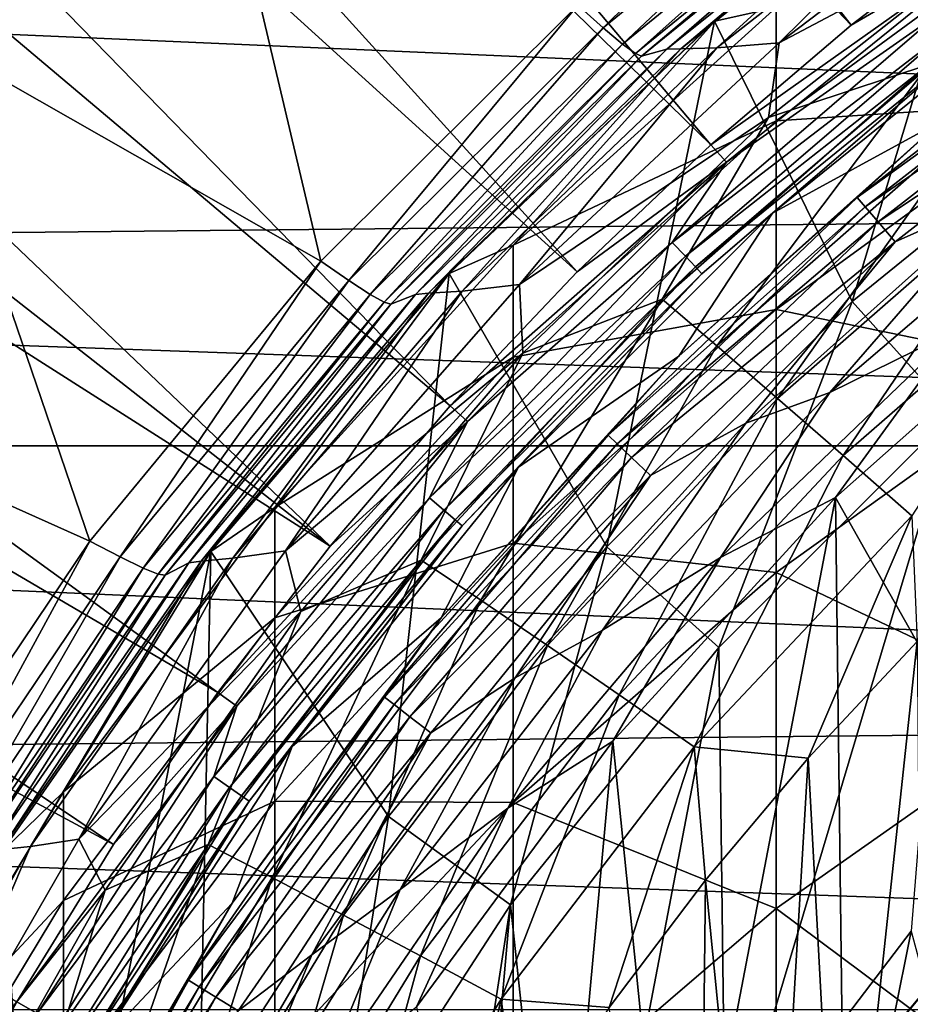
# Model space of a CAD drawing. Header units: metres. Extents: x -22 to 72, y -222 to 22.
# Tile 135 of 256: x -10.12 to -7.17, y 5.84 to 9.11. Entities that reach past the tile are written whole.
import ezdxf

# ---------------------------------------------------------------- set-up
doc = ezdxf.new("R2010")
doc.units = ezdxf.units.M
doc.layers.add('solid_509499_SW0002', color=7, linetype='CONTINUOUS')

msp = doc.modelspace()

# ---------------------------------------------------------------- linework, layer by layer
at = {"layer": 'solid_509499_SW0002'}
for points in [[(-7.36302, 9.092572, 120.188515), (-13.538434, 16.97666, 120.013718), (-14.286456, 16.352165, 120.013718)], [(-7.36302, 9.092572, 120.188515), (-6.87706, 9.465462, 120.188515), (-13.538434, 16.97666, 120.013718)], [(-7.828797, 8.69476, 120.188515), (-14.286456, 16.352165, 120.013718), (-15.005708, 15.69474, 120.013718)], [(-7.828797, 8.69476, 120.188515), (-7.36302, 9.092572, 120.188515), (-14.286456, 16.352165, 120.013718)], [(-8.273117, 8.273117, 120.188515), (-15.005708, 15.69474, 120.013718), (-15.69474, 15.005708, 120.013718)], [(-8.273117, 8.273117, 120.188515), (-7.828797, 8.69476, 120.188515), (-15.005708, 15.69474, 120.013718)], [(-8.69476, 7.828798, 120.188515), (-15.69474, 15.005708, 120.013718), (-16.352165, 14.286456, 120.013718)], [(-8.69476, 7.828798, 120.188515), (-8.273117, 8.273117, 120.188515), (-15.69474, 15.005708, 120.013718)], [(-9.092572, 7.36302, 120.188515), (-16.352165, 14.286456, 120.013718), (-16.97666, 13.538434, 120.013718)], [(-9.092572, 7.36302, 120.188515), (-8.69476, 7.828798, 120.188515), (-16.352165, 14.286456, 120.013718)], [(-9.092572, 7.36302, 120.188515), (-16.97666, 13.538434, 120.013718), (-17.566965, 12.763146, 120.013718)], [(-9.465462, 6.877061, 120.188515), (-17.566965, 12.763146, 120.013718), (-18.121891, 11.962156, 120.013718)], [(-9.465462, 6.877061, 120.188515), (-9.092572, 7.36302, 120.188515), (-17.566965, 12.763146, 120.013718)], [(-9.812407, 6.372252, 120.188515), (-18.121891, 11.962156, 120.013718), (-18.640324, 11.137075, 120.013718)], [(-9.812407, 6.372252, 120.188515), (-9.465462, 6.877061, 120.188515), (-18.121891, 11.962156, 120.013718)], [(-10.132458, 5.849977, 120.188515), (-9.812407, 6.372252, 120.188515), (-18.640324, 11.137075, 120.013718)], [(17.312515, 10.310154, 0.034086), (-17.517717, 9.957514, 0.034086), (18.179617, 8.690454, 0.034086)], [(-10.469893, 9.07528, 110.75), (-10.516161, 9.115385, 110.834335), (-9.577864, 10.096753, 110.834335)], [(-9.535724, 10.052331, 110.75), (-10.469893, 9.07528, 110.75), (-9.577864, 10.096753, 110.834335)], [(-9.123853, 8.30887, 108.125244), (-10.469893, 9.07528, 110.75), (-9.535724, 10.052331, 110.75)], [(-9.123853, 8.30887, 108.125244), (-9.535724, 10.052331, 110.75), (-8.27037, 9.158767, 108.125244)], [(18.179617, 8.690454, 0.034086), (-17.517717, 9.957514, 0.034086), (-18.351847, 8.320589, 0.034086)], [(-8.27037, 9.158767, 108.125244), (-7.338097, 9.92141, 108.125244), (-8.186584, 9.083455, 107.899406)], [(-7.338097, 9.92141, 108.125244), (-7.264462, 9.836489, 107.899368), (-8.186584, 9.083455, 107.899406)], [(-7.360428, 8.174602, 120.443748), (-7.816522, 9.105053, 120.443748), (-6.855214, 9.849166, 120.443748)], [(-6.855218, 9.849161, 237.443756), (-6.855214, 9.849166, 120.443748), (-7.816522, 9.105053, 120.443748)], [(-7.81647, 9.105098, 237.443756), (-6.855218, 9.849161, 237.443756), (-7.816522, 9.105053, 120.443748)], [(-7.61272, 9.150617, 241.299088), (-6.855218, 9.849161, 237.443756), (-7.81647, 9.105098, 237.443756)], [(-6.465596, 8.899219, 120.443748), (-7.360428, 8.174602, 120.443748), (-6.855214, 9.849166, 120.443748)], [(-8.186584, 9.083455, 107.899406), (-7.264462, 9.836489, 107.899368), (-8.122585, 9.029367, 107.660263)], [(-7.264462, 9.836489, 107.899368), (-7.207937, 9.775027, 107.66021), (-8.122585, 9.029367, 107.660263)], [(-8.122585, 9.029367, 107.660263), (-7.207937, 9.775027, 107.66021), (-8.079795, 8.997692, 107.41243)], [(-7.207937, 9.775027, 107.66021), (-7.169766, 9.738371, 107.412392), (-8.079795, 8.997692, 107.41243)], [(-7.975537, 9.011949, 104.965096), (-7.066518, 9.741084, 104.965096), (-7.929259, 9.014037, 104.658592)], [(-7.150655, 9.727085, 107.160149), (-7.066518, 9.741084, 104.965096), (-7.975537, 9.011949, 104.965096)], [(-7.066518, 9.741084, 104.965096), (-7.017509, 9.740666, 104.658592), (-7.929259, 9.014037, 104.658592)], [(-7.929259, 9.014037, 104.658592), (-7.017509, 9.740666, 104.658592), (-7.809276, 9.017029, 104.357529)], [(-7.017509, 9.740666, 104.658592), (-6.889232, 9.738073, 104.357529), (-7.809276, 9.017029, 104.357529)], [(-7.601877, 9.033228, 104.071968), (-6.664386, 9.745444, 104.071968), (-6.750127, 9.484331, 103.8088)], [(-6.889232, 9.738073, 104.357529), (-6.664386, 9.745444, 104.071968), (-7.601877, 9.033228, 104.071968)], [(-8.059002, 8.988912, 107.160149), (-8.079795, 8.997692, 107.41243), (-7.169766, 9.738371, 107.412392)], [(-7.150655, 9.727085, 107.160149), (-8.059002, 8.988912, 107.160149), (-7.169766, 9.738371, 107.412392)], [(-7.150655, 9.727085, 107.160149), (-7.975537, 9.011949, 104.965096), (-8.059002, 8.988912, 107.160149)], [(-7.809276, 9.017029, 104.357529), (-6.889232, 9.738073, 104.357529), (-7.601877, 9.033228, 104.071968)], [(-21.143082, 7.695457), (-20.391922, 9.508916), (21.143082, 7.695457)], [(-20.391922, 9.508916), (20.391922, 9.508916), (21.143082, 7.695457)], [(-7.105939, 8.962014, 103.574371), (-7.637833, 8.78523, 103.8088), (-6.750127, 9.484331, 103.8088)], [(-7.601877, 9.033228, 104.071968), (-6.750127, 9.484331, 103.8088), (-7.637833, 8.78523, 103.8088)], [(-7.61272, 8.77412, 245.141922), (-6.666843, 9.469689, 245.233032), (-7.61272, 9.150617, 241.299088)], [(-6.666843, 8.836395, 249.088287), (-6.666843, 9.469689, 245.233032), (-7.61272, 8.77412, 245.141922)], [(-6.831324, 9.402511, 120.179649), (-6.87706, 9.465462, 120.188515), (-7.36302, 9.092572, 120.188515)], [(-6.831324, 9.402511, 120.179649), (-7.36302, 9.092572, 120.188515), (-7.828797, 8.69476, 120.188515)], [(-7.776731, 8.636934, 120.179649), (-6.831324, 9.402511, 120.179649), (-7.828797, 8.69476, 120.188515)], [(-7.069339, 9.132833, 120.150909), (-6.831324, 9.402511, 120.179649), (-7.776731, 8.636934, 120.179649)], [(-7.060879, 8.775734, 112.381531), (-6.697674, 9.218558, 119.893799), (-7.624586, 8.46796, 119.893799)], [(-6.981836, 9.019789, 119.970947), (-7.624586, 8.46796, 119.893799), (-6.697674, 9.218558, 119.893799)], [(-6.441665, 9.220918, 112.246719), (-7.060879, 8.775734, 112.381531), (-7.343938, 8.519798, 112.246719)], [(-6.441665, 9.220918, 112.246719), (-7.343938, 8.519798, 112.246719), (-6.418023, 9.187075, 112.117302)], [(-7.343938, 8.519798, 112.246719), (-7.316983, 8.488528, 112.117302), (-6.418023, 9.187075, 112.117302)], [(-6.418023, 9.187075, 112.117302), (-7.316983, 8.488528, 112.117302), (-6.38051, 9.133378, 111.998299)], [(-9.123853, 8.30887, 108.125244), (-8.27037, 9.158767, 108.125244), (-9.031108, 8.244318, 107.899437)], [(-8.27037, 9.158767, 108.125244), (-8.186584, 9.083455, 107.899406), (-9.031108, 8.244318, 107.899437)], [(-8.485281, 8.361447, 241.24765), (-7.61272, 9.150617, 241.299088), (-7.81647, 9.105098, 237.443756)], [(-7.61272, 8.77412, 245.141922), (-7.61272, 9.150617, 241.299088), (-8.485281, 8.361447, 241.24765)], [(-7.957022, 8.370782, 120.150909), (-7.069339, 9.132833, 120.150909), (-7.776731, 8.636934, 120.179649)], [(-7.030777, 9.083014, 120.104256), (-7.069339, 9.132833, 120.150909), (-7.957022, 8.370782, 120.150909)], [(-7.316983, 8.488528, 112.117302), (-7.274217, 8.438914, 111.998299), (-6.38051, 9.133378, 111.998299)], [(-6.38051, 9.133378, 111.998299), (-7.274217, 8.438914, 111.998299), (-6.330542, 9.061851, 111.894188)], [(-8.174622, 7.360405, 120.443748), (-8.697567, 8.267545, 120.443748), (-7.816522, 9.105053, 120.443748)], [(-8.697514, 8.267603, 237.443756), (-7.816522, 9.105053, 120.443748), (-8.697567, 8.267545, 120.443748)], [(-8.697514, 8.267603, 237.443756), (-7.81647, 9.105098, 237.443756), (-7.816522, 9.105053, 120.443748)], [(-8.485281, 8.361447, 241.24765), (-7.81647, 9.105098, 237.443756), (-8.697514, 8.267603, 237.443756)], [(-7.360428, 8.174602, 120.443748), (-8.174622, 7.360405, 120.443748), (-7.816522, 9.105053, 120.443748)], [(-9.890414, 7.379819, 108.125244), (-11.304408, 8.01185, 110.75), (-10.469893, 9.07528, 110.75)], [(-9.890414, 7.379819, 108.125244), (-10.469893, 9.07528, 110.75), (-9.123853, 8.30887, 108.125244)], [(-9.031108, 8.244318, 107.899437), (-8.186584, 9.083455, 107.899406), (-8.960552, 8.198461, 107.660316)], [(-8.186584, 9.083455, 107.899406), (-8.122585, 9.029367, 107.660263), (-8.960552, 8.198461, 107.660316)], [(-7.913618, 8.325121, 120.104256), (-7.030777, 9.083014, 120.104256), (-7.957022, 8.370782, 120.150909)], [(-7.00093, 9.044456, 120.04287), (-7.030777, 9.083014, 120.104256), (-7.913618, 8.325121, 120.104256)], [(-7.274217, 8.438914, 111.998299), (-7.217249, 8.372826, 111.894188), (-6.330542, 9.061851, 111.894188)], [(-6.330542, 9.061851, 111.894188), (-7.217249, 8.372826, 111.894188), (-6.862238, 8.530915, 111.808891)], [(-8.960552, 8.198461, 107.660316), (-8.122585, 9.029367, 107.660263), (-8.913759, 8.172306, 107.412476)], [(-8.122585, 9.029367, 107.660263), (-8.079795, 8.997692, 107.41243), (-8.913759, 8.172306, 107.412476)], [(-8.463771, 8.23118, 104.071968), (-7.601877, 9.033228, 104.071968), (-7.637833, 8.78523, 103.8088)], [(-7.809276, 9.017029, 104.357529), (-7.601877, 9.033228, 104.071968), (-8.463771, 8.23118, 104.071968)], [(-7.880023, 8.289779, 120.04287), (-7.00093, 9.044456, 120.04287), (-7.913618, 8.325121, 120.104256)], [(-6.981836, 9.019789, 119.970947), (-7.00093, 9.044456, 120.04287), (-7.880023, 8.289779, 120.04287)], [(-8.891596, 8.166245, 107.160149), (-8.913759, 8.172306, 107.412476), (-8.079795, 8.997692, 107.41243)], [(-8.059002, 8.988912, 107.160149), (-8.891596, 8.166245, 107.160149), (-8.079795, 8.997692, 107.41243)], [(-8.059002, 8.988912, 107.160149), (-8.809773, 8.198311, 104.965096), (-8.891596, 8.166245, 107.160149)], [(-8.809773, 8.198311, 104.965096), (-7.975537, 9.011949, 104.965096), (-8.766227, 8.202395, 104.658592)], [(-8.059002, 8.988912, 107.160149), (-7.975537, 9.011949, 104.965096), (-8.809773, 8.198311, 104.965096)], [(-8.766227, 8.202395, 104.658592), (-7.929259, 9.014037, 104.658592), (-8.654328, 8.209395, 104.357529)], [(-7.975537, 9.011949, 104.965096), (-7.929259, 9.014037, 104.658592), (-8.766227, 8.202395, 104.658592)], [(-8.654328, 8.209395, 104.357529), (-7.809276, 9.017029, 104.357529), (-8.463771, 8.23118, 104.071968)], [(-7.929259, 9.014037, 104.658592), (-7.809276, 9.017029, 104.357529), (-8.654328, 8.209395, 104.357529)], [(-7.858531, 8.26717, 119.970947), (-6.981836, 9.019789, 119.970947), (-7.880023, 8.289779, 120.04287)], [(-7.858531, 8.26717, 119.970947), (-7.624586, 8.46796, 119.893799), (-6.981836, 9.019789, 119.970947)], [(-7.105939, 8.962014, 103.574371), (-7.990859, 8.182801, 103.574371), (-7.637833, 8.78523, 103.8088)], [(-7.80947, 8.027666, 103.374344), (-7.990859, 8.182801, 103.574371), (-7.105939, 8.962014, 103.574371)], [(-7.80947, 8.027666, 103.374344), (-7.105939, 8.962014, 103.574371), (-6.943722, 8.787262, 103.374344)], [(-6.465714, 8.899132, 142.577728), (-7.36047, 8.174562, 142.577728), (-7.360428, 8.174602, 120.443748)], [(-7.025901, 7.802994, 143.443756), (-7.36047, 8.174562, 142.577728), (-6.465714, 8.899132, 142.577728)], [(-6.465714, 8.899132, 142.577728), (-7.360428, 8.174602, 120.443748), (-6.465596, 8.899219, 120.443748)], [(-7.61272, 8.148233, 248.952087), (-6.666843, 8.836395, 249.088287), (-7.61272, 8.77412, 245.141922)], [(-6.666843, 7.953448, 252.89415), (-6.666843, 8.836395, 249.088287), (-7.61272, 8.148233, 248.952087)], [(-8.485281, 7.989974, 245.039215), (-7.61272, 8.77412, 245.141922), (-8.485281, 8.361447, 241.24765)], [(-7.61272, 8.148233, 248.952087), (-7.61272, 8.77412, 245.141922), (-8.485281, 7.989974, 245.039215)], [(-8.463771, 8.23118, 104.071968), (-7.637833, 8.78523, 103.8088), (-8.453579, 8.003359, 103.8088)], [(-7.990859, 8.182801, 103.574371), (-8.453579, 8.003359, 103.8088), (-7.637833, 8.78523, 103.8088)], [(-7.935647, 7.993437, 112.381531), (-7.060879, 8.775734, 112.381531), (-7.624586, 8.46796, 119.893799)], [(-7.343938, 8.519798, 112.246719), (-7.060879, 8.775734, 112.381531), (-7.935647, 7.993437, 112.381531)], [(-7.80947, 8.027666, 103.374344), (-6.943722, 8.787262, 103.374344), (-7.607455, 7.853316, 103.213539)], [(-6.943722, 8.787262, 103.374344), (-6.763115, 8.591171, 103.213539), (-7.607455, 7.853316, 103.213539)], [(-7.776731, 8.636934, 120.179649), (-7.828797, 8.69476, 120.188515), (-8.273117, 8.273117, 120.188515)], [(18.179617, 8.690454, 0.034086), (-18.351847, 8.320589, 0.034086), (18.895605, 6.99847, 0.034086)], [(-7.776731, 8.636934, 120.179649), (-8.273117, 8.273117, 120.188515), (-8.69476, 7.828798, 120.188515)], [(-8.636934, 7.776731, 120.179649), (-7.776731, 8.636934, 120.179649), (-8.69476, 7.828798, 120.188515)], [(-7.957022, 8.370782, 120.150909), (-7.776731, 8.636934, 120.179649), (-8.636934, 7.776731, 120.179649)], [(-7.607455, 7.853316, 103.213539), (-6.763115, 8.591171, 103.213539), (-7.389721, 7.663912, 103.095833)], [(-6.603004, 8.581933, 111.745613), (-7.433816, 7.873221, 111.745613), (-7.009747, 8.081512, 111.706749)], [(-6.862238, 8.530915, 111.808891), (-7.433816, 7.873221, 111.745613), (-6.603004, 8.581933, 111.745613)], [(-6.763115, 8.591171, 103.213539), (-6.568508, 8.378439, 103.095833), (-7.389721, 7.663912, 103.095833)], [(-6.862238, 8.530915, 111.808891), (-7.712471, 7.770755, 111.808891), (-7.433816, 7.873221, 111.745613)], [(-7.217249, 8.372826, 111.894188), (-7.712471, 7.770755, 111.808891), (-6.862238, 8.530915, 111.808891)], [(-7.343938, 8.519798, 112.246719), (-7.935647, 7.993437, 112.381531), (-8.170423, 7.730756, 112.246719)], [(-7.343938, 8.519798, 112.246719), (-8.170423, 7.730756, 112.246719), (-7.316983, 8.488528, 112.117302)], [(-7.935647, 7.993437, 112.381531), (-7.624586, 8.46796, 119.893799), (-8.46796, 7.624586, 119.893799)], [(-7.858531, 8.26717, 119.970947), (-8.46796, 7.624586, 119.893799), (-7.624586, 8.46796, 119.893799)], [(-8.170423, 7.730756, 112.246719), (-8.140434, 7.702382, 112.117302), (-7.316983, 8.488528, 112.117302)], [(-7.316983, 8.488528, 112.117302), (-8.140434, 7.702382, 112.117302), (-7.274217, 8.438914, 111.998299)], [(-8.140434, 7.702382, 112.117302), (-8.092855, 7.657363, 111.998299), (-7.274217, 8.438914, 111.998299)], [(-7.274217, 8.438914, 111.998299), (-8.092855, 7.657363, 111.998299), (-7.217249, 8.372826, 111.894188)], [(-8.763055, 7.522836, 120.150909), (-7.957022, 8.370782, 120.150909), (-8.636934, 7.776731, 120.179649)], [(-7.913618, 8.325121, 120.104256), (-7.957022, 8.370782, 120.150909), (-8.763055, 7.522836, 120.150909)], [(-8.092855, 7.657363, 111.998299), (-8.029476, 7.597394, 111.894188), (-7.217249, 8.372826, 111.894188)], [(-7.217249, 8.372826, 111.894188), (-8.029476, 7.597394, 111.894188), (-7.712471, 7.770755, 111.808891)], [(-7.389721, 7.663912, 103.095833), (-6.568508, 8.378439, 103.095833), (-7.161562, 7.463974, 103.024078)], [(-9.276126, 7.490733, 241.190903), (-8.485281, 8.361447, 241.24765), (-8.697514, 8.267603, 237.443756)], [(-8.485281, 7.989974, 245.039215), (-8.485281, 8.361447, 241.24765), (-9.276126, 7.490733, 241.190903)], [(18.895605, 6.99847, 0.034086), (-18.351847, 8.320589, 0.034086), (-19.03343, 6.614458, 0.034086)], [(-9.890414, 7.379819, 108.125244), (-9.123853, 8.30887, 108.125244), (-9.79003, 7.327032, 107.899475)], [(-9.123853, 8.30887, 108.125244), (-9.031108, 8.244318, 107.899437), (-9.79003, 7.327032, 107.899475)], [(-8.715254, 7.4818, 120.104256), (-7.913618, 8.325121, 120.104256), (-8.763055, 7.522836, 120.150909)], [(-7.880023, 8.289779, 120.04287), (-7.913618, 8.325121, 120.104256), (-8.715254, 7.4818, 120.104256)], [(-8.678256, 7.450038, 120.04287), (-7.880023, 8.289779, 120.04287), (-8.715254, 7.4818, 120.104256)], [(-7.858531, 8.26717, 119.970947), (-7.880023, 8.289779, 120.04287), (-8.678256, 7.450038, 120.04287)], [(-9.79003, 7.327032, 107.899475), (-9.031108, 8.244318, 107.899437), (-9.713924, 7.29015, 107.66037)], [(-9.031108, 8.244318, 107.899437), (-8.960552, 8.198461, 107.660316), (-9.713924, 7.29015, 107.66037)], [(-8.697514, 8.267603, 237.443756), (-8.697567, 8.267545, 120.443748), (-9.489309, 7.34527, 120.443748)], [(-9.489309, 7.345272, 237.443756), (-8.697514, 8.267603, 237.443756), (-9.489309, 7.34527, 120.443748)], [(-9.276126, 7.490733, 241.190903), (-8.697514, 8.267603, 237.443756), (-9.489309, 7.345272, 237.443756)], [(-8.899229, 6.465578, 120.443748), (-9.489309, 7.34527, 120.443748), (-8.697567, 8.267545, 120.443748)], [(-8.174622, 7.360405, 120.443748), (-8.899229, 6.465578, 120.443748), (-8.697567, 8.267545, 120.443748)], [(-8.654588, 7.42972, 119.970947), (-7.858531, 8.26717, 119.970947), (-8.678256, 7.450038, 120.04287)], [(-8.654588, 7.42972, 119.970947), (-8.46796, 7.624586, 119.893799), (-7.858531, 8.26717, 119.970947)], [(-6.595754, 8.251589, 111.693748), (-7.41496, 7.524032, 111.693748), (-6.743006, 6.33201, 111.693748)], [(-7.009747, 8.081512, 111.706749), (-7.41496, 7.524032, 111.693748), (-6.595754, 8.251589, 111.693748)], [(-9.416277, 7.32293, 104.357529), (-8.654328, 8.209395, 104.357529), (-9.241497, 7.347277, 104.071968)], [(-8.766227, 8.202395, 104.658592), (-8.654328, 8.209395, 104.357529), (-9.416277, 7.32293, 104.357529)], [(-9.241497, 7.347277, 104.071968), (-8.463771, 8.23118, 104.071968), (-8.453579, 8.003359, 103.8088)], [(-8.654328, 8.209395, 104.357529), (-8.463771, 8.23118, 104.071968), (-9.241497, 7.347277, 104.071968)], [(-9.713924, 7.29015, 107.66037), (-8.960552, 8.198461, 107.660316), (-9.663809, 7.269983, 107.412514)], [(-8.960552, 8.198461, 107.660316), (-8.913759, 8.172306, 107.412476), (-9.663809, 7.269983, 107.412514)], [(-9.640612, 7.266819, 107.160149), (-9.663809, 7.269983, 107.412514), (-8.913759, 8.172306, 107.412476)], [(-8.891596, 8.166245, 107.160149), (-9.640612, 7.266819, 107.160149), (-8.913759, 8.172306, 107.412476)], [(-9.561405, 7.307799, 104.965096), (-8.809773, 8.198311, 104.965096), (-9.520519, 7.313395, 104.658592)], [(-8.891596, 8.166245, 107.160149), (-8.809773, 8.198311, 104.965096), (-9.561405, 7.307799, 104.965096)], [(-9.520519, 7.313395, 104.658592), (-8.766227, 8.202395, 104.658592), (-9.416277, 7.32293, 104.357529)], [(-8.809773, 8.198311, 104.965096), (-8.766227, 8.202395, 104.658592), (-9.520519, 7.313395, 104.658592)], [(-7.990859, 8.182801, 103.574371), (-8.790854, 7.316622, 103.574371), (-8.453579, 8.003359, 103.8088)], [(-8.592628, 7.183174, 103.374344), (-8.790854, 7.316622, 103.574371), (-7.990859, 8.182801, 103.574371)], [(-8.592628, 7.183174, 103.374344), (-7.990859, 8.182801, 103.574371), (-7.80947, 8.027666, 103.374344)], [(-8.174558, 7.360476, 142.577728), (-8.174622, 7.360405, 120.443748), (-7.360428, 8.174602, 120.443748)], [(-7.36047, 8.174562, 142.577728), (-8.174558, 7.360476, 142.577728), (-7.360428, 8.174602, 120.443748)], [(-7.802994, 7.025901, 143.443756), (-8.174558, 7.360476, 142.577728), (-7.36047, 8.174562, 142.577728)], [(-7.025901, 7.802994, 143.443756), (-7.802994, 7.025901, 143.443756), (-7.36047, 8.174562, 142.577728)], [(-8.891596, 8.166245, 107.160149), (-9.561405, 7.307799, 104.965096), (-9.640612, 7.266819, 107.160149)], [(-8.485281, 7.372437, 248.798553), (-7.61272, 8.148233, 248.952087), (-8.485281, 7.989974, 245.039215)], [(-7.61272, 7.275613, 252.71344), (-7.61272, 8.148233, 248.952087), (-8.485281, 7.372437, 248.798553)], [(-7.61272, 7.275613, 252.71344), (-6.666843, 7.953448, 252.89415), (-7.61272, 8.148233, 248.952087)], [(-7.009747, 8.081512, 111.706749), (-7.796721, 7.325199, 111.706749), (-7.41496, 7.524032, 111.693748)], [(-7.433816, 7.873221, 111.745613), (-7.796721, 7.325199, 111.706749), (-7.009747, 8.081512, 111.706749)], [(-10.562752, 6.380463, 108.125244), (-11.304408, 8.01185, 110.75), (-9.890414, 7.379819, 108.125244)], [(-8.592628, 7.183174, 103.374344), (-7.80947, 8.027666, 103.374344), (-8.371784, 7.032865, 103.213539)], [(-7.80947, 8.027666, 103.374344), (-7.607455, 7.853316, 103.213539), (-8.371784, 7.032865, 103.213539)], [(-9.276126, 7.124801, 244.925903), (-8.485281, 7.989974, 245.039215), (-9.276126, 7.490733, 241.190903)], [(-8.485281, 7.372437, 248.798553), (-8.485281, 7.989974, 245.039215), (-9.276126, 7.124801, 244.925903)], [(-9.241497, 7.347277, 104.071968), (-8.453579, 8.003359, 103.8088), (-9.18968, 7.146085, 103.8088)], [(-8.790854, 7.316622, 103.574371), (-9.18968, 7.146085, 103.8088), (-8.453579, 8.003359, 103.8088)], [(-8.724271, 7.124368, 112.381531), (-7.935647, 7.993437, 112.381531), (-8.46796, 7.624586, 119.893799)], [(-8.170423, 7.730756, 112.246719), (-7.935647, 7.993437, 112.381531), (-8.724271, 7.124368, 112.381531)], [(-6.666843, 6.824593, 256.63443), (-6.666843, 7.953448, 252.89415), (-7.61272, 7.275613, 252.71344)], [(-8.371784, 7.032865, 103.213539), (-7.607455, 7.853316, 103.213539), (-8.133679, 6.869264, 103.095833)], [(-7.433816, 7.873221, 111.745613), (-8.189021, 7.084432, 111.745613), (-7.796721, 7.325199, 111.706749)], [(-7.712471, 7.770755, 111.808891), (-8.189021, 7.084432, 111.745613), (-7.433816, 7.873221, 111.745613)], [(-7.607455, 7.853316, 103.213539), (-7.389721, 7.663912, 103.095833), (-8.133679, 6.869264, 103.095833)], [(-8.636934, 7.776731, 120.179649), (-8.69476, 7.828798, 120.188515), (-9.092572, 7.36302, 120.188515)], [(-7.780267, 5.27517, 158.443756), (-7.803001, 7.025892, 158.443756), (-7.025892, 7.803001, 158.443756)], [(-7.025901, 7.802994, 143.443756), (-7.025892, 7.803001, 158.443756), (-7.803001, 7.025892, 158.443756)], [(-7.025901, 7.802994, 143.443756), (-7.803001, 7.025892, 158.443756), (-7.802994, 7.025901, 143.443756)], [(-7.164359, 6.085389, 158.443756), (-7.780267, 5.27517, 158.443756), (-7.025892, 7.803001, 158.443756)], [(-8.636934, 7.776731, 120.179649), (-9.092572, 7.36302, 120.188515), (-9.465462, 6.877061, 120.188515)], [(-9.402511, 6.831324, 120.179649), (-8.636934, 7.776731, 120.179649), (-9.465462, 6.877061, 120.188515)], [(-8.763055, 7.522836, 120.150909), (-8.636934, 7.776731, 120.179649), (-9.402511, 6.831324, 120.179649)], [(-7.712471, 7.770755, 111.808891), (-8.479011, 6.92627, 111.808891), (-8.189021, 7.084432, 111.745613)], [(-8.029476, 7.597394, 111.894188), (-8.479011, 6.92627, 111.808891), (-7.712471, 7.770755, 111.808891)], [(-8.170423, 7.730756, 112.246719), (-8.724271, 7.124368, 112.381531), (-8.91259, 6.861934, 112.246719)], [(-8.170423, 7.730756, 112.246719), (-8.91259, 6.861934, 112.246719), (-8.140434, 7.702382, 112.117302)], [(-21.73333, 5.823431), (-21.143082, 7.695457), (21.73333, 5.823431)], [(-21.143082, 7.695457), (21.143082, 7.695457), (21.73333, 5.823431)], [(-8.91259, 6.861934, 112.246719), (-8.879878, 6.836748, 112.117302), (-8.140434, 7.702382, 112.117302)], [(-8.140434, 7.702382, 112.117302), (-8.879878, 6.836748, 112.117302), (-8.092855, 7.657363, 111.998299)], [(-8.879878, 6.836748, 112.117302), (-8.827976, 6.796789, 111.998299), (-8.092855, 7.657363, 111.998299)], [(-8.092855, 7.657363, 111.998299), (-8.827976, 6.796789, 111.998299), (-8.029476, 7.597394, 111.894188)], [(-8.133679, 6.869264, 103.095833), (-7.389721, 7.663912, 103.095833), (-7.884099, 6.696257, 103.024078)], [(-7.389721, 7.663912, 103.095833), (-7.161562, 7.463974, 103.024078), (-7.884099, 6.696257, 103.024078)], [(-8.724271, 7.124368, 112.381531), (-8.46796, 7.624586, 119.893799), (-9.218558, 6.697674, 119.893799)], [(-8.654588, 7.42972, 119.970947), (-9.218558, 6.697674, 119.893799), (-8.46796, 7.624586, 119.893799)], [(-8.827976, 6.796789, 111.998299), (-8.758841, 6.74356, 111.894188), (-8.029476, 7.597394, 111.894188)], [(-8.029476, 7.597394, 111.894188), (-8.758841, 6.74356, 111.894188), (-8.479011, 6.92627, 111.808891)], [(-9.479167, 6.597695, 120.150909), (-8.763055, 7.522836, 120.150909), (-9.402511, 6.831324, 120.179649)], [(-8.715254, 7.4818, 120.104256), (-8.763055, 7.522836, 120.150909), (-9.479167, 6.597695, 120.150909)], [(-7.41496, 7.524032, 111.693748), (-8.154501, 6.715415, 111.693748), (-7.951953, 4.725349, 111.693748)], [(-7.796721, 7.325199, 111.706749), (-8.154501, 6.715415, 111.693748), (-7.41496, 7.524032, 111.693748)], [(-7.41496, 7.524032, 111.693748), (-7.951953, 4.725349, 111.693748), (-7.391119, 5.561821, 111.693748)], [(-7.41496, 7.524032, 111.693748), (-7.391119, 5.561821, 111.693748), (-6.743006, 6.33201, 111.693748)], [(-9.977635, 6.546859, 241.129379), (-9.276126, 7.490733, 241.190903), (-9.489309, 7.345272, 237.443756)], [(-9.276126, 7.124801, 244.925903), (-9.276126, 7.490733, 241.190903), (-9.977635, 6.546859, 241.129379)], [(-9.42746, 6.561706, 120.104256), (-8.715254, 7.4818, 120.104256), (-9.479167, 6.597695, 120.150909)], [(-8.678256, 7.450038, 120.04287), (-8.715254, 7.4818, 120.104256), (-9.42746, 6.561706, 120.104256)], [(-7.884099, 6.696257, 103.024078), (-7.161562, 7.463974, 103.024078), (-7.506194, 6.659606, 103)], [(-7.161562, 7.463974, 103.024078), (-7.144392, 7.046342, 103), (-7.506194, 6.659606, 103)], [(-9.387439, 6.53385, 120.04287), (-8.678256, 7.450038, 120.04287), (-9.42746, 6.561706, 120.104256)], [(-8.654588, 7.42972, 119.970947), (-8.678256, 7.450038, 120.04287), (-9.387439, 6.53385, 120.04287)], [(-9.361836, 6.51603, 119.970947), (-8.654588, 7.42972, 119.970947), (-9.387439, 6.53385, 120.04287)], [(-9.361836, 6.51603, 119.970947), (-9.218558, 6.697674, 119.893799), (-8.654588, 7.42972, 119.970947)], [(-10.562752, 6.380463, 108.125244), (-9.890414, 7.379819, 108.125244), (-10.456154, 6.340291, 107.899513)], [(-9.890414, 7.379819, 108.125244), (-9.79003, 7.327032, 107.899475), (-10.456154, 6.340291, 107.899513)], [(-9.276126, 6.516479, 248.62915), (-8.485281, 7.372437, 248.798553), (-9.276126, 7.124801, 244.925903)], [(-8.485281, 6.511459, 252.509705), (-8.485281, 7.372437, 248.798553), (-9.276126, 6.516479, 248.62915)], [(-8.899143, 6.465698, 142.577728), (-8.899229, 6.465578, 120.443748), (-8.174622, 7.360405, 120.443748)], [(-8.174558, 7.360476, 142.577728), (-8.899143, 6.465698, 142.577728), (-8.174622, 7.360405, 120.443748)], [(-8.494635, 6.171805, 143.443756), (-8.899143, 6.465698, 142.577728), (-8.174558, 7.360476, 142.577728)], [(-7.802994, 7.025901, 143.443756), (-8.494635, 6.171805, 143.443756), (-8.174558, 7.360476, 142.577728)], [(-8.485281, 6.511459, 252.509705), (-7.61272, 7.275613, 252.71344), (-8.485281, 7.372437, 248.798553)], [(-10.456154, 6.340291, 107.899513), (-9.79003, 7.327032, 107.899475), (-10.375589, 6.313011, 107.660423)], [(-9.79003, 7.327032, 107.899475), (-9.713924, 7.29015, 107.66037), (-10.375589, 6.313011, 107.660423)], [(-10.183731, 6.347568, 237.443756), (-9.489309, 7.345272, 237.443756), (-10.183717, 6.34759, 120.443748)], [(-9.977635, 6.546859, 241.129379), (-9.489309, 7.345272, 237.443756), (-10.183731, 6.347568, 237.443756)], [(-9.489309, 7.345272, 237.443756), (-9.489309, 7.34527, 120.443748), (-10.183717, 6.34759, 120.443748)], [(-10.049007, 4.474086, 120.443748), (-10.183717, 6.34759, 120.443748), (-9.489309, 7.34527, 120.443748)], [(-10.087804, 6.366145, 104.357529), (-9.416277, 7.32293, 104.357529), (-9.92732, 6.390309, 104.071968)], [(-9.520519, 7.313395, 104.658592), (-9.416277, 7.32293, 104.357529), (-10.087804, 6.366145, 104.357529)], [(-9.526299, 5.499966, 120.443748), (-10.049007, 4.474086, 120.443748), (-9.489309, 7.34527, 120.443748)], [(-9.92732, 6.390309, 104.071968), (-9.241497, 7.347277, 104.071968), (-9.18968, 7.146085, 103.8088)], [(-9.416277, 7.32293, 104.357529), (-9.241497, 7.347277, 104.071968), (-9.92732, 6.390309, 104.071968)], [(-8.899229, 6.465578, 120.443748), (-9.526299, 5.499966, 120.443748), (-9.489309, 7.34527, 120.443748)], [(-7.796721, 7.325199, 111.706749), (-8.502534, 6.492634, 111.706749), (-8.154501, 6.715415, 111.693748)], [(-8.189021, 7.084432, 111.745613), (-8.502534, 6.492634, 111.706749), (-7.796721, 7.325199, 111.706749)], [(-10.375589, 6.313011, 107.660423), (-9.713924, 7.29015, 107.66037), (-10.32288, 6.299217, 107.41256)], [(-9.713924, 7.29015, 107.66037), (-9.663809, 7.269983, 107.412514), (-10.32288, 6.299217, 107.41256)], [(-10.223384, 6.348765, 104.965096), (-9.561405, 7.307799, 104.965096), (-10.185021, 6.355421, 104.658592)], [(-9.640612, 7.266819, 107.160149), (-9.561405, 7.307799, 104.965096), (-10.223384, 6.348765, 104.965096)], [(-10.185021, 6.355421, 104.658592), (-9.520519, 7.313395, 104.658592), (-10.087804, 6.366145, 104.357529)], [(-9.561405, 7.307799, 104.965096), (-9.520519, 7.313395, 104.658592), (-10.185021, 6.355421, 104.658592)], [(-8.790854, 7.316622, 103.574371), (-9.497419, 6.372683, 103.574371), (-9.18968, 7.146085, 103.8088)], [(-9.284914, 6.262716, 103.374344), (-9.497419, 6.372683, 103.574371), (-8.790854, 7.316622, 103.574371)], [(-9.284914, 6.262716, 103.374344), (-8.790854, 7.316622, 103.574371), (-8.592628, 7.183174, 103.374344)], [(-10.299006, 6.299088, 107.160149), (-10.32288, 6.299217, 107.41256), (-9.663809, 7.269983, 107.412514)], [(-9.640612, 7.266819, 107.160149), (-10.299006, 6.299088, 107.160149), (-9.663809, 7.269983, 107.412514)], [(-9.640612, 7.266819, 107.160149), (-10.223384, 6.348765, 104.965096), (-10.299006, 6.299088, 107.160149)], [(-7.61272, 6.159961, 256.409973), (-7.61272, 7.275613, 252.71344), (-8.485281, 6.511459, 252.509705)], [(-7.61272, 6.159961, 256.409973), (-6.666843, 6.824593, 256.63443), (-7.61272, 7.275613, 252.71344)], [(-9.284914, 6.262716, 103.374344), (-8.592628, 7.183174, 103.374344), (-9.048062, 6.138445, 103.213539)], [(-8.592628, 7.183174, 103.374344), (-8.371784, 7.032865, 103.213539), (-9.048062, 6.138445, 103.213539)], [(-9.977635, 6.186935, 244.803055), (-9.276126, 7.124801, 244.925903), (-9.977635, 6.546859, 241.129379)], [(-9.276126, 6.516479, 248.62915), (-9.276126, 7.124801, 244.925903), (-9.977635, 6.186935, 244.803055)], [(-9.92732, 6.390309, 104.071968), (-9.18968, 7.146085, 103.8088), (-9.839201, 6.221484, 103.8088)], [(-9.497419, 6.372683, 103.574371), (-9.839201, 6.221484, 103.8088), (-9.18968, 7.146085, 103.8088)], [(-9.418191, 6.177962, 112.381531), (-8.724271, 7.124368, 112.381531), (-9.218558, 6.697674, 119.893799)], [(-8.91259, 6.861934, 112.246719), (-8.724271, 7.124368, 112.381531), (-9.418191, 6.177962, 112.381531)], [(-8.189021, 7.084432, 111.745613), (-8.860936, 6.223588, 111.745613), (-8.502534, 6.492634, 111.706749)], [(-8.479011, 6.92627, 111.808891), (-8.860936, 6.223588, 111.745613), (-8.189021, 7.084432, 111.745613)], [(-9.048062, 6.138445, 103.213539), (-8.371784, 7.032865, 103.213539), (-8.792605, 6.002801, 103.095833)], [(-8.371784, 7.032865, 103.213539), (-8.133679, 6.869264, 103.095833), (-8.792605, 6.002801, 103.095833)], [(-7.399216, 4.670553, 103), (-7.506194, 6.659606, 103), (-7.144392, 7.046342, 103)], [(-7.126054, 5.077583, 103), (-7.399216, 4.670553, 103), (-7.144392, 7.046342, 103)], [(18.895605, 6.99847, 0.034086), (-19.03343, 6.614458, 0.034086), (19.454498, 5.248329, 0.034086)], [(-7.802994, 7.025901, 143.443756), (-8.494631, 6.171809, 158.443756), (-8.494635, 6.171805, 143.443756)], [(-7.802994, 7.025901, 143.443756), (-7.803001, 7.025892, 158.443756), (-8.494631, 6.171809, 158.443756)], [(-8.30497, 4.403119, 158.443756), (-8.494631, 6.171809, 158.443756), (-7.803001, 7.025892, 158.443756)], [(-7.780267, 5.27517, 158.443756), (-8.30497, 4.403119, 158.443756), (-7.803001, 7.025892, 158.443756)], [(-8.479011, 6.92627, 111.808891), (-9.153541, 6.006624, 111.808891), (-8.860936, 6.223588, 111.745613)], [(-8.758841, 6.74356, 111.894188), (-9.153541, 6.006624, 111.808891), (-8.479011, 6.92627, 111.808891)], [(-9.402511, 6.831324, 120.179649), (-9.465462, 6.877061, 120.188515), (-9.812407, 6.372252, 120.188515)], [(-8.792605, 6.002801, 103.095833), (-8.133679, 6.869264, 103.095833), (-8.52474, 5.858983, 103.024078)], [(-8.133679, 6.869264, 103.095833), (-7.884099, 6.696257, 103.024078), (-8.52474, 5.858983, 103.024078)], [(-9.402511, 6.831324, 120.179649), (-9.812407, 6.372252, 120.188515), (-10.132458, 5.849977, 120.188515)], [(-10.06507, 5.811071, 120.179649), (-9.402511, 6.831324, 120.179649), (-10.132458, 5.849977, 120.188515)], [(-9.479167, 6.597695, 120.150909), (-9.402511, 6.831324, 120.179649), (-10.06507, 5.811071, 120.179649)], [(-8.91259, 6.861934, 112.246719), (-9.418191, 6.177962, 112.381531), (-9.562781, 5.922297, 112.246719)], [(-8.91259, 6.861934, 112.246719), (-9.562781, 5.922297, 112.246719), (-8.879878, 6.836748, 112.117302)], [(-9.562781, 5.922297, 112.246719), (-9.527682, 5.900561, 112.117302), (-8.879878, 6.836748, 112.117302)], [(-8.879878, 6.836748, 112.117302), (-9.527682, 5.900561, 112.117302), (-8.827976, 6.796789, 111.998299)], [(-6.666843, 5.454619, 260.293304), (-6.666843, 6.824593, 256.63443), (-7.61272, 6.159961, 256.409973)], [(-9.527682, 5.900561, 112.117302), (-9.471995, 5.866073, 111.998299), (-8.827976, 6.796789, 111.998299)], [(-8.827976, 6.796789, 111.998299), (-9.471995, 5.866073, 111.998299), (-8.758841, 6.74356, 111.894188)], [(-9.471995, 5.866073, 111.998299), (-9.397816, 5.820133, 111.894188), (-8.758841, 6.74356, 111.894188)], [(-8.758841, 6.74356, 111.894188), (-9.397816, 5.820133, 111.894188), (-9.153541, 6.006624, 111.808891)], [(-8.154501, 6.715415, 111.693748), (-8.806539, 5.834172, 111.693748), (-8.41839, 3.833172, 111.693748)], [(-8.502534, 6.492634, 111.706749), (-8.806539, 5.834172, 111.693748), (-8.154501, 6.715415, 111.693748)], [(-8.154501, 6.715415, 111.693748), (-8.41839, 3.833172, 111.693748), (-7.951953, 4.725349, 111.693748)], [(-9.418191, 6.177962, 112.381531), (-9.218558, 6.697674, 119.893799), (-9.868155, 5.697382, 119.893799)], [(-9.361836, 6.51603, 119.970947), (-9.868155, 5.697382, 119.893799), (-9.218558, 6.697674, 119.893799)], [(-8.52474, 5.858983, 103.024078), (-7.884099, 6.696257, 103.024078), (-8.166212, 5.831492, 103)], [(-7.884099, 6.696257, 103.024078), (-7.84707, 6.254343, 103), (-8.166212, 5.831492, 103)], [(-7.884099, 6.696257, 103.024078), (-7.506194, 6.659606, 103), (-7.84707, 6.254343, 103)], [(-7.649206, 4.248777, 103), (-7.84707, 6.254343, 103), (-7.506194, 6.659606, 103)], [(-7.399216, 4.670553, 103), (-7.649206, 4.248777, 103), (-7.506194, 6.659606, 103)], [(19.454498, 5.248329, 0.034086), (-19.03343, 6.614458, 0.034086), (-19.556774, 4.853356, 0.034086)], [(-10.09801, 5.604853, 120.150909), (-9.479167, 6.597695, 120.150909), (-10.06507, 5.811071, 120.179649)], [(-9.42746, 6.561706, 120.104256), (-9.479167, 6.597695, 120.150909), (-10.09801, 5.604853, 120.150909)], [(-10.583055, 5.538915, 241.06369), (-9.977635, 6.546859, 241.129379), (-10.183731, 6.347568, 237.443756)], [(-9.977635, 6.186935, 244.803055), (-9.977635, 6.546859, 241.129379), (-10.583055, 5.538915, 241.06369)], [(-10.042927, 5.574279, 120.104256), (-9.42746, 6.561706, 120.104256), (-10.09801, 5.604853, 120.150909)], [(-9.387439, 6.53385, 120.04287), (-9.42746, 6.561706, 120.104256), (-10.042927, 5.574279, 120.104256)], [(-10.000293, 5.550615, 120.04287), (-9.387439, 6.53385, 120.04287), (-10.042927, 5.574279, 120.104256)], [(-9.361836, 6.51603, 119.970947), (-9.387439, 6.53385, 120.04287), (-10.000293, 5.550615, 120.04287)], [(-9.97302, 5.535477, 119.970947), (-9.361836, 6.51603, 119.970947), (-10.000293, 5.550615, 120.04287)], [(-9.977635, 5.5886, 248.445511), (-9.276126, 6.516479, 248.62915), (-9.977635, 6.186935, 244.803055)], [(-9.276126, 5.668345, 252.284943), (-9.276126, 6.516479, 248.62915), (-9.977635, 5.5886, 248.445511)], [(-9.97302, 5.535477, 119.970947), (-9.868155, 5.697382, 119.893799), (-9.361836, 6.51603, 119.970947)], [(-9.276126, 5.668345, 252.284943), (-8.485281, 6.511459, 252.509705), (-9.276126, 6.516479, 248.62915)], [(-8.485281, 5.410692, 256.156952), (-8.485281, 6.511459, 252.509705), (-9.276126, 5.668345, 252.284943)], [(-8.485281, 5.410692, 256.156952), (-7.61272, 6.159961, 256.409973), (-8.485281, 6.511459, 252.509705)], [(-8.502534, 6.492634, 111.706749), (-9.119842, 5.592484, 111.706749), (-8.806539, 5.834172, 111.693748)], [(-8.860936, 6.223588, 111.745613), (-9.119842, 5.592484, 111.706749), (-8.502534, 6.492634, 111.706749)], [(-9.52629, 5.499981, 142.577728), (-9.526299, 5.499966, 120.443748), (-8.899229, 6.465578, 120.443748)], [(-8.899143, 6.465698, 142.577728), (-9.52629, 5.499981, 142.577728), (-8.899229, 6.465578, 120.443748)], [(-9.093266, 5.25, 143.443756), (-9.52629, 5.499981, 142.577728), (-8.899143, 6.465698, 142.577728)], [(-8.494635, 6.171805, 143.443756), (-9.093266, 5.25, 143.443756), (-8.899143, 6.465698, 142.577728)], [(-10.514421, 5.369792, 104.071968), (-9.92732, 6.390309, 104.071968), (-9.839201, 6.221484, 103.8088)], [(-10.087804, 6.366145, 104.357529), (-9.92732, 6.390309, 104.071968), (-10.514421, 5.369792, 104.071968)], [(-10.662459, 5.348228, 104.357529), (-10.087804, 6.366145, 104.357529), (-10.514421, 5.369792, 104.071968)], [(-10.185021, 6.355421, 104.658592), (-10.087804, 6.366145, 104.357529), (-10.662459, 5.348228, 104.357529)], [(-10.049007, 4.474086, 120.443748), (-10.461612, 3.399212, 120.443748), (-10.183717, 6.34759, 120.443748)], [(-9.497419, 6.372683, 103.574371), (-10.103047, 5.361016, 103.574371), (-9.839201, 6.221484, 103.8088)], [(-9.879007, 5.276026, 103.374344), (-10.103047, 5.361016, 103.574371), (-9.497419, 6.372683, 103.574371)], [(-9.879007, 5.276026, 103.374344), (-9.497419, 6.372683, 103.574371), (-9.284914, 6.262716, 103.374344)], [(-6.743006, 6.33201, 111.693748), (-7.391119, 5.561821, 111.693748), (-6.771668, 6.30135, 111.193748)], [(-7.391119, 5.561821, 111.693748), (-7.419622, 5.52374, 111.193748), (-6.771668, 6.30135, 111.193748)], [(-6.532526, 5.438391, 110.443748), (-6.771668, 6.30135, 111.193748), (-7.419622, 5.52374, 111.193748)], [(-9.879007, 5.276026, 103.374344), (-9.284914, 6.262716, 103.374344), (-9.629179, 5.179465, 103.213539)], [(-9.284914, 6.262716, 103.374344), (-9.048062, 6.138445, 103.213539), (-9.629179, 5.179465, 103.213539)], [(-7.875009, 3.814012, 103), (-8.166212, 5.831492, 103), (-7.84707, 6.254343, 103)], [(-7.649206, 4.248777, 103), (-7.875009, 3.814012, 103), (-7.84707, 6.254343, 103)], [(-10.514421, 5.369792, 104.071968), (-9.839201, 6.221484, 103.8088), (-10.396023, 5.238268, 103.8088)], [(-10.103047, 5.361016, 103.574371), (-10.396023, 5.238268, 103.8088), (-9.839201, 6.221484, 103.8088)], [(-8.860936, 6.223588, 111.745613), (-9.442729, 5.299445, 111.745613), (-9.119842, 5.592484, 111.706749)], [(-9.153541, 6.006624, 111.808891), (-9.442729, 5.299445, 111.745613), (-8.860936, 6.223588, 111.745613)], [(-10.583055, 5.185408, 244.671875), (-9.977635, 6.186935, 244.803055), (-10.583055, 5.538915, 241.06369)], [(-9.977635, 5.5886, 248.445511), (-9.977635, 6.186935, 244.803055), (-10.583055, 5.185408, 244.671875)], [(-10.009872, 5.164492, 112.381531), (-9.418191, 6.177962, 112.381531), (-9.868155, 5.697382, 119.893799)], [(-9.562781, 5.922297, 112.246719), (-9.418191, 6.177962, 112.381531), (-10.009872, 5.164492, 112.381531)], [(-9.057377, 2.514746, 158.443756), (-9.093266, 5.25, 158.443756), (-8.494631, 6.171809, 158.443756)], [(-8.494635, 6.171805, 143.443756), (-8.494631, 6.171809, 158.443756), (-9.093266, 5.25, 158.443756)], [(-8.494635, 6.171805, 143.443756), (-9.093266, 5.25, 158.443756), (-9.093266, 5.25, 143.443756)], [(-8.732362, 3.479348, 158.443756), (-9.057377, 2.514746, 158.443756), (-8.494631, 6.171809, 158.443756)], [(-8.30497, 4.403119, 158.443756), (-8.732362, 3.479348, 158.443756), (-8.494631, 6.171809, 158.443756)], [(-7.61272, 4.806011, 260.026062), (-7.61272, 6.159961, 256.409973), (-8.485281, 5.410692, 256.156952)], [(-7.61272, 4.806011, 260.026062), (-6.666843, 5.454619, 260.293304), (-7.61272, 6.159961, 256.409973)], [(-9.629179, 5.179465, 103.213539), (-9.048062, 6.138445, 103.213539), (-9.35961, 5.073583, 103.095833)], [(-9.048062, 6.138445, 103.213539), (-8.792605, 6.002801, 103.095833), (-9.35961, 5.073583, 103.095833)], [(-7.780266, 5.275175, 164.443756), (-7.780267, 5.27517, 158.443756), (-7.164359, 6.085389, 158.443756)], [(-7.164357, 6.085392, 164.443756), (-7.340064, 5.20802, 164.684097), (-7.780266, 5.275175, 164.443756)], [(-7.164357, 6.085392, 164.443756), (-7.780266, 5.275175, 164.443756), (-7.164359, 6.085389, 158.443756)], [(-7.164357, 6.085392, 164.443756), (-7.036469, 5.611427, 164.684097), (-7.340064, 5.20802, 164.684097)], [(-9.153541, 6.006624, 111.808891), (-9.728741, 5.021797, 111.808891), (-9.442729, 5.299445, 111.745613)], [(-9.397816, 5.820133, 111.894188), (-9.728741, 5.021797, 111.808891), (-9.153541, 6.006624, 111.808891)], [(-9.35961, 5.073583, 103.095833), (-8.792605, 6.002801, 103.095833), (-9.076832, 4.960848, 103.024078)], [(-8.792605, 6.002801, 103.095833), (-8.52474, 5.858983, 103.024078), (-9.076832, 4.960848, 103.024078)], [(-9.562781, 5.922297, 112.246719), (-10.009872, 5.164492, 112.381531), (-10.114286, 4.921545, 112.246719)], [(-9.562781, 5.922297, 112.246719), (-10.114286, 4.921545, 112.246719), (-9.527682, 5.900561, 112.117302)], [(-10.114286, 4.921545, 112.246719), (-10.077164, 4.903481, 112.117302), (-9.527682, 5.900561, 112.117302)], [(-9.527682, 5.900561, 112.117302), (-10.077164, 4.903481, 112.117302), (-9.471995, 5.866073, 111.998299)], [(-10.077164, 4.903481, 112.117302), (-10.018265, 4.874821, 111.998299), (-9.471995, 5.866073, 111.998299)], [(-9.471995, 5.866073, 111.998299), (-10.018265, 4.874821, 111.998299), (-9.397816, 5.820133, 111.894188)], [(-9.076832, 4.960848, 103.024078), (-8.52474, 5.858983, 103.024078), (-8.735991, 4.93718, 103)], [(-8.52474, 5.858983, 103.024078), (-8.46283, 5.392015, 103), (-8.735991, 4.93718, 103)], [(-8.52474, 5.858983, 103.024078), (-8.166212, 5.831492, 103), (-8.46283, 5.392015, 103)], [(-10.06507, 5.811071, 120.179649), (-10.132458, 5.849977, 120.188515), (-10.424735, 5.311668, 120.188515)]]:
    msp.add_3dface(points, dxfattribs=at)

doc.saveas('drawing.dxf')
